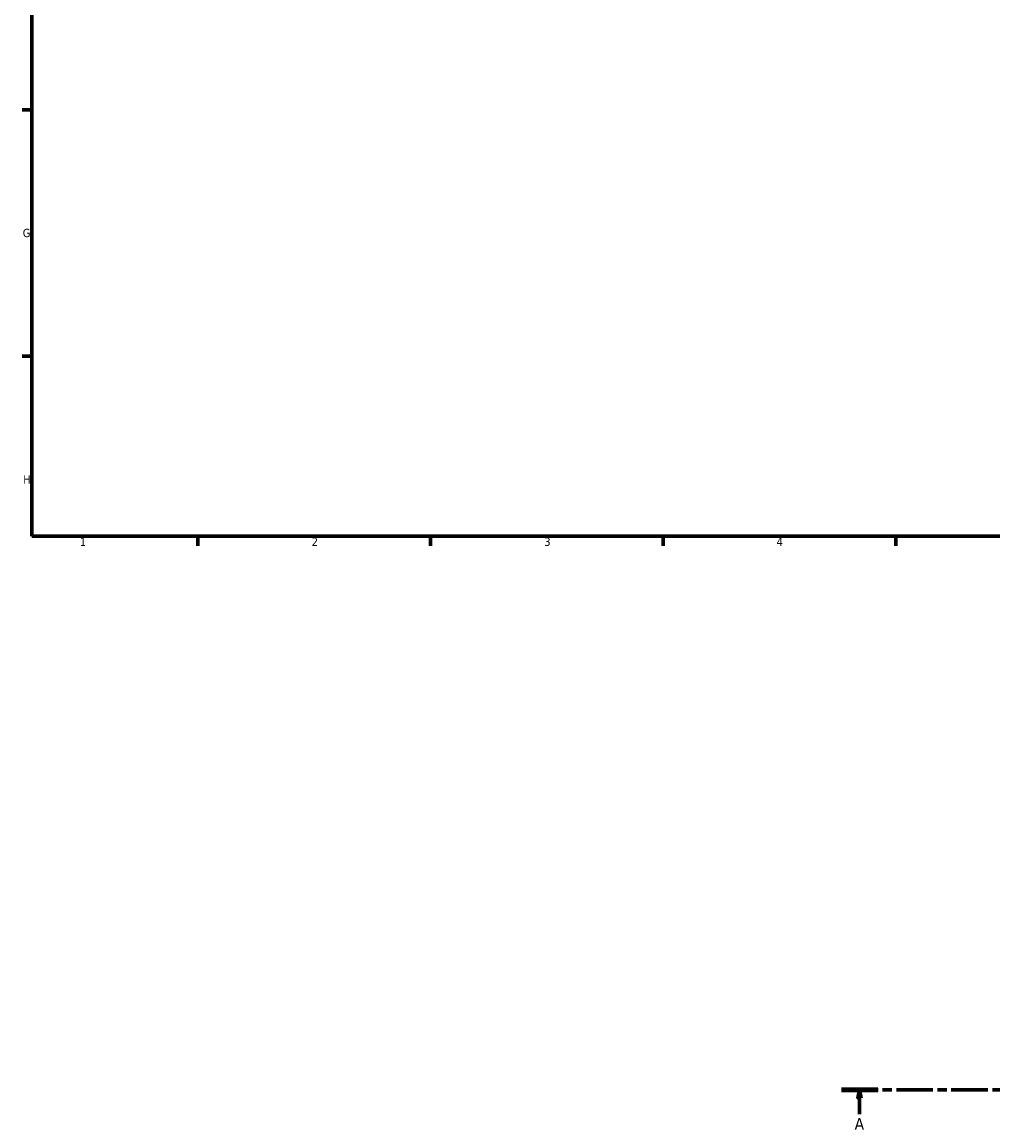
# Model space of a CAD drawing. Header units: millimetres. Extents: x 0 to 999, y -235 to 1211.
# Tile 1 of 7: x 17 to 310, y -158 to 175. Entities that reach past the tile are written whole.
import ezdxf

# ---------------------------------------------------------------- set-up
doc = ezdxf.new("R2010")
doc.units = ezdxf.units.MM
doc.linetypes.add('CHAIN', pattern=[0.3543, 0.2362, -0.0295, 0.0591, -0.0295])
doc.layers.add('Border (ISO)', color=7, linetype='Continuous', lineweight=70)
doc.layers.add('Section Line (ISO)', color=7, linetype='CHAIN', lineweight=70)
doc.styles.add('Label Text (ISO)', font='tahoma.ttf')
doc.styles.add('Note Text (ISO)', font='tahoma.ttf')

# ---------------------------------------------------------------- blocks, each defined once
blk = doc.blocks.new('Borders Default Border')
at = {"layer": 'Border (ISO)'}
for p, q in [((20, 148.5), (17.1, 148.5)), ((20, 74.25), (17.1, 74.25)), ((70.08, 20), (70.08, 17.1)), ((140.17, 20), (140.17, 17.1)), ((210.25, 20), (210.25, 17.1)), ((280.33, 20), (280.33, 17.1))]:
    blk.add_line(p, q, dxfattribs=at)
at = {"layer": 'Border (ISO)', "flags": 128}
blk.add_lwpolyline([(20, 20), (20, 574), (821, 574), (821, 20), (20, 20)], dxfattribs=at)
at = {"layer": 'Border (ISO)', "color": 232, "true_color": 0xca0064, "char_height": 2.5, "attachment_point": 7, "style": 'Note Text (ISO)'}
for s, insert in [('G', (17.31, 110.08)), ('H', (17.44, 35.88)), ('1', (34.48, 17.1)), ('2', (104.37, 17.1)), ('3', (174.43, 17.05)), ('4', (244.42, 17.1))]:
    blk.add_mtext(s, dxfattribs=dict(at, insert=insert))
blk = doc.blocks.new('2dTransSection0')
at = {"layer": 'Section Line (ISO)', "linetype": 'CHAIN', "ltscale": 46.681}
blk.add_line((263.95, -146.75), (688.37, -146.75), dxfattribs=at)
at = {"layer": 'Section Line (ISO)', "linetype": 'Continuous', "lineweight": 140}
blk.add_line((263.95, -146.75), (274.89, -146.75), dxfattribs=at)
at = {"layer": 'Section Line (ISO)', "linetype": 'Continuous'}
for p, q in [((269.42, -146.75), (268.92, -149.25)), ((268.92, -149.25), (269.92, -149.25)), ((269.42, -149.25), (269.42, -146.75)), ((269.92, -149.25), (269.42, -146.75)), ((269.42, -154.16), (269.42, -149.25))]:
    blk.add_line(p, q, dxfattribs=at)
at = {"layer": 'Section Line (ISO)', "linetype": 'Continuous', "flags": 128}
blk.add_lwpolyline([(269.92, -149.25), (269.42, -146.75), (268.92, -149.25), (269.92, -149.25)], dxfattribs=at)
at = {"layer": 'Section Line (ISO)'}
blk.add_solid([(269.92, -149.25), (269.42, -146.75), (268.92, -149.25), (269.92, -149.25)], dxfattribs=at)
at = {"layer": 'Section Line (ISO)', "insert": (267.93, -158.75), "char_height": 3.5, "attachment_point": 7, "style": 'Label Text (ISO)'}
blk.add_mtext('A', dxfattribs=at)

msp = doc.modelspace()

# ---------------------------------------------------------------- block references
msp.add_blockref('Borders Default Border', (0, 0))
at = {"layer": 'Section Line (ISO)'}
msp.add_blockref('2dTransSection0', (0, 0), dxfattribs=at)

doc.saveas('drawing.dxf')
